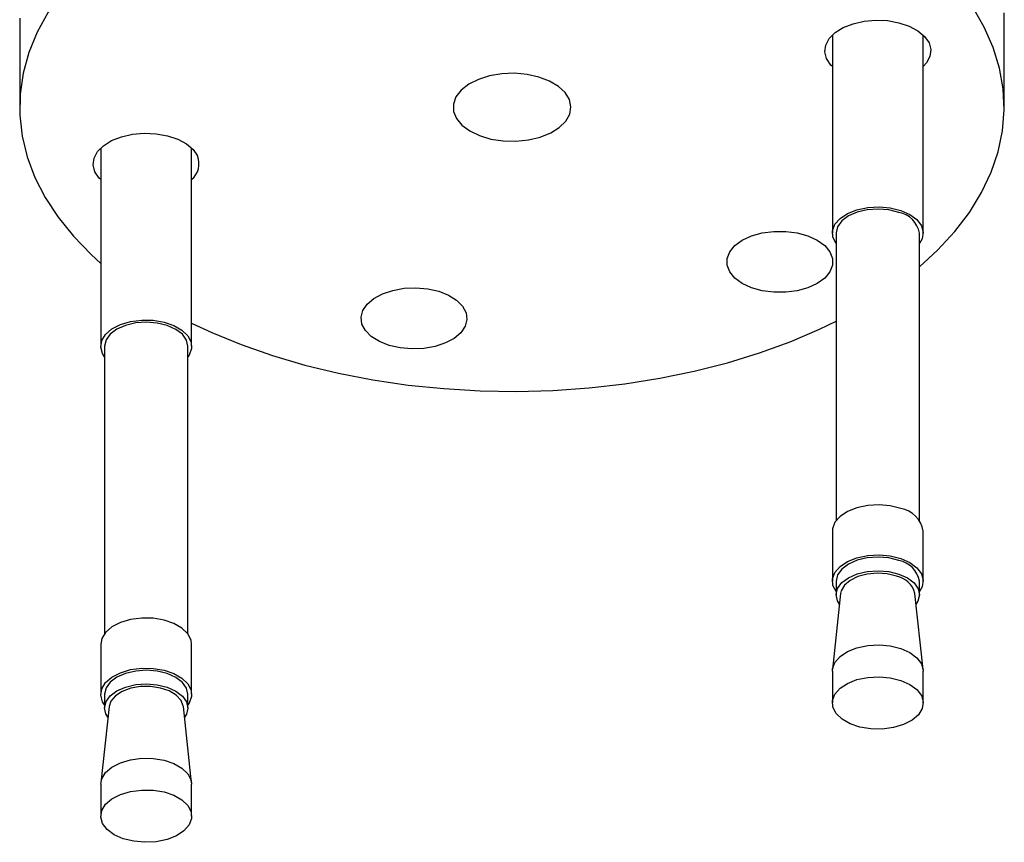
# Model space of a CAD drawing. Header units: millimetres. Extents: x 5 to 589, y 5 to 415.
# Tile 64 of 68: x 564 to 570, y 321 to 326. Entities that reach past the tile are written whole.
import ezdxf

# ---------------------------------------------------------------- set-up
doc = ezdxf.new("R2010")
doc.units = ezdxf.units.MM
doc.layers.add('TRAIT-FORT', color=4, linetype='Continuous', lineweight=25)

msp = doc.modelspace()

# ---------------------------------------------------------------- linework, layer by layer
at = {"layer": 'TRAIT-FORT', "color": 4, "linetype": 'Continuous', "lineweight": 25}
for p, q in [((563.6888, 326.2178), (563.6888, 325.6462)), ((570.1888, 325.6462), (570.1888, 326.2178)), ((569.0536, 326.1238), (569.0536, 324.8153)), ((569.6536, 324.8153), (569.6536, 326.1238)), ((564.224, 325.3767), (564.224, 324.0682)), ((564.824, 324.0682), (564.824, 325.3767)), ((569.0786, 324.8153), (569.0786, 322.9167)), ((569.6286, 322.9167), (569.6286, 324.8153)), ((564.249, 324.0682), (564.249, 322.1696)), ((564.799, 322.1696), (564.799, 324.0682)), ((569.0536, 322.8474), (569.0536, 322.5167)), ((569.6536, 322.5167), (569.6536, 322.8474)), ((569.0786, 322.5167), (569.0786, 322.4269)), ((569.6286, 322.4269), (569.6286, 322.5167)), ((569.1081, 322.4357), (569.0542, 321.9331)), ((569.653, 321.9331), (569.599, 322.4357)), ((564.224, 322.1004), (564.224, 321.7697)), ((564.824, 321.7697), (564.824, 322.1004)), ((569.0536, 321.9223), (569.0536, 321.7125)), ((569.6536, 321.7125), (569.6536, 321.9223)), ((564.249, 321.7697), (564.249, 321.6799)), ((564.799, 321.6799), (564.799, 321.7697)), ((564.2785, 321.6886), (564.2245, 321.186)), ((564.8234, 321.186), (564.7694, 321.6886)), ((564.224, 321.1753), (564.224, 320.9654)), ((564.824, 320.9654), (564.824, 321.1753))]:
    msp.add_line(p, q, dxfattribs=at)
at = {"layer": 'TRAIT-FORT', "color": 4, "linetype": 'Continuous', "lineweight": 25, "flags": 128}
for points in [[(564.6407, 326.9728), (564.4772, 326.8712), (564.3272, 326.7629), (564.1915, 326.6486), (564.0708, 326.5287), (563.9657, 326.404), (563.8769, 326.2752), (563.8047, 326.1429), (563.7498, 326.008), (563.7122, 325.871), (563.6922, 325.7328), (563.69, 325.5942), (563.7055, 325.4558), (563.7387, 325.3185), (563.7894, 325.1829), (563.8572, 325.0499), (563.9419, 324.9202), (564.043, 324.7944), (564.1599, 324.6733), (564.224, 324.6147)], [(569.6286, 324.5931), (569.7483, 324.7031), (569.8613, 324.8254), (569.9583, 324.9523), (570.0388, 325.0829), (570.1024, 325.2166), (570.1488, 325.3527), (570.1775, 325.4903), (570.1886, 325.6288), (570.182, 325.7674), (570.1576, 325.9054), (570.1157, 326.0419), (570.0563, 326.1763), (569.98, 326.3077)], [(563.6889, 326.2351), (563.6888, 326.2178)], [(570.1888, 326.2178), (570.1875, 326.2698)], [(569.0155, 325.9674), (569.0038, 326.0122), (569.0097, 326.0573), (569.0328, 326.1005), (569.072, 326.1397), (569.1253, 326.1729), (569.19, 326.1983), (569.263, 326.2149), (569.3405, 326.2216), (569.4187, 326.2182), (569.4935, 326.2049), (569.5614, 326.1823), (569.6189, 326.1515), (569.663, 326.1141), (569.6917, 326.072), (569.7033, 326.0273), (569.6975, 325.9821), (569.6744, 325.9389), (569.6536, 325.9156)], [(569.0536, 325.9156), (569.0441, 325.9253), (569.0155, 325.9674)], [(566.5718, 325.5719), (566.608, 325.5281), (566.6597, 325.4898), (566.7245, 325.4589), (566.7992, 325.4366), (566.8805, 325.4242), (566.9645, 325.4222), (567.0473, 325.4306), (567.1251, 325.4491), (567.1941, 325.4769), (567.2512, 325.5125), (567.2937, 325.5544), (567.3195, 325.6006), (567.3276, 325.6489), (567.3175, 325.6971), (567.2897, 325.7429), (567.2455, 325.7842), (567.1869, 325.819), (567.1167, 325.8458), (567.0382, 325.8632), (566.9551, 325.8705), (566.8712, 325.8673), (566.7905, 325.8537), (566.7166, 325.8304), (566.6532, 325.7986), (566.6032, 325.7596), (566.5688, 325.7153), (566.5517, 325.6677), (566.5527, 325.6192), (566.5718, 325.5719)], [(564.224, 325.1686), (564.2145, 325.1782), (564.1859, 325.2203), (564.1742, 325.2651), (564.1801, 325.3102), (564.2032, 325.3534), (564.2423, 325.3926), (564.2957, 325.4258), (564.3604, 325.4513), (564.4334, 325.4678), (564.5109, 325.4746), (564.589, 325.4712), (564.6639, 325.4578), (564.7318, 325.4352), (564.7892, 325.4044), (564.8334, 325.3671), (564.862, 325.3249), (564.862, 325.3249)], [(569.0786, 324.7461), (569.0575, 324.7875), (569.0548, 324.8309), (569.0709, 324.8733), (569.1047, 324.912), (569.1542, 324.9447), (569.2162, 324.9693), (569.2869, 324.9842), (569.3617, 324.9884), (569.4361, 324.9818), (569.5052, 324.9648)], [(569.4926, 324.9523), (569.4264, 324.9684), (569.3553, 324.9741), (569.2841, 324.9689), (569.2176, 324.9533), (569.1603, 324.9283), (569.1163, 324.8955), (569.0884, 324.8574), (569.0786, 324.8163), (569.0786, 324.8153)], [(569.5052, 324.9648), (569.5648, 324.9383), (569.6112, 324.9041), (569.6413, 324.8643), (569.6534, 324.8215), (569.6466, 324.7783), (569.6286, 324.7461)], [(568.459, 324.7685), (568.5203, 324.7967), (568.5909, 324.8164), (568.6673, 324.8264), (568.7457, 324.8264), (568.8221, 324.8164), (568.8927, 324.7967), (568.954, 324.7685), (569.0029, 324.7332), (569.0369, 324.6924), (569.0543, 324.6483), (569.0543, 324.603), (569.0369, 324.5589), (569.0029, 324.5182), (568.954, 324.4828), (568.8927, 324.4546), (568.8221, 324.435), (568.7457, 324.4249), (568.6673, 324.4249), (568.5909, 324.435), (568.5203, 324.4546), (568.459, 324.4828), (568.4102, 324.5182), (568.3762, 324.5589), (568.3587, 324.603), (568.3587, 324.6483), (568.3762, 324.6924), (568.4102, 324.7332), (568.459, 324.7685)], [(566.3823, 324.4473), (566.4553, 324.4308), (566.52, 324.4053), (566.5733, 324.3721), (566.6125, 324.3329), (566.6356, 324.2897), (566.6415, 324.2446), (566.6298, 324.1998), (566.6012, 324.1577), (566.557, 324.1203), (566.4996, 324.0896), (566.4317, 324.0669), (566.3568, 324.0536), (566.2786, 324.0502), (566.2011, 324.057), (566.1282, 324.0735), (566.0634, 324.099), (566.0101, 324.1322), (565.9709, 324.1713), (565.9478, 324.2146), (565.942, 324.2597), (565.9536, 324.3044), (565.9823, 324.3465), (566.0264, 324.3839), (566.0839, 324.4147), (566.1518, 324.4373), (566.2267, 324.4507), (566.3048, 324.454), (566.3823, 324.4473)], [(564.249, 323.999), (564.2362, 324.0192), (564.2241, 324.0621), (564.2309, 324.1053), (564.2561, 324.1462), (564.2981, 324.1822), (564.3543, 324.2111), (564.4211, 324.2309), (564.4944, 324.2406), (564.5696, 324.2394), (564.6419, 324.2275), (564.7068, 324.2055), (564.7602, 324.175), (564.7988, 324.1377), (564.8201, 324.0961), (564.8227, 324.0527), (564.8066, 324.0103), (564.799, 323.999)], [(564.799, 324.0682), (564.79, 324.1084), (564.763, 324.1468), (564.7196, 324.1798), (564.6629, 324.2052), (564.5968, 324.2213), (564.5257, 324.227), (564.4544, 324.2218), (564.3879, 324.2062), (564.3307, 324.1812), (564.2867, 324.1485), (564.2588, 324.1103), (564.249, 324.0692), (564.249, 324.0682)], [(564.824, 324.2215), (564.9563, 324.1595), (565.1519, 324.079), (565.3573, 324.0071), (565.5713, 323.9442), (565.7928, 323.8905), (566.0205, 323.8464), (566.2533, 323.8122), (566.4898, 323.788), (566.7287, 323.7739), (566.9688, 323.7701), (567.2087, 323.7765), (567.4472, 323.7931), (567.6829, 323.8198), (567.9145, 323.8565), (568.1408, 323.903), (568.3605, 323.959), (568.5724, 324.0243), (568.7755, 324.0983), (568.9685, 324.1809), (569.0786, 324.234)], [(569.5052, 322.9969), (569.4361, 323.014), (569.3617, 323.0206), (569.2869, 323.0163), (569.2162, 323.0014), (569.1542, 322.9769), (569.1047, 322.9442), (569.0709, 322.9054), (569.0548, 322.863), (569.0536, 322.8474)], [(569.0786, 322.4475), (569.0575, 322.4889), (569.0548, 322.5323), (569.0709, 322.5747), (569.1047, 322.6135), (569.1542, 322.6462), (569.2162, 322.6707), (569.2869, 322.6856), (569.3617, 322.6899), (569.4361, 322.6833), (569.5052, 322.6662)], [(569.4926, 322.6537), (569.4264, 322.6698), (569.3553, 322.6755), (569.2841, 322.6703), (569.2176, 322.6547), (569.1603, 322.6297), (569.1163, 322.597), (569.0884, 322.5588), (569.0786, 322.5177), (569.0786, 322.5167)], [(569.5052, 322.6662), (569.5648, 322.6397), (569.6112, 322.6055), (569.6413, 322.5658), (569.6534, 322.5229), (569.6466, 322.4797), (569.6286, 322.4475)], [(569.1005, 322.3648), (569.0875, 322.3868), (569.0786, 322.4279), (569.0884, 322.469), (569.1163, 322.5072), (569.1603, 322.5399), (569.2176, 322.5649), (569.2841, 322.5805), (569.3553, 322.5857), (569.4264, 322.58), (569.4926, 322.5639)], [(569.4779, 322.5494), (569.416, 322.5643), (569.3495, 322.5689), (569.2833, 322.563), (569.2223, 322.547), (569.1711, 322.5221), (569.1334, 322.4902), (569.112, 322.4535), (569.1081, 322.4357)], [(569.4926, 322.5639), (569.5492, 322.5385), (569.5926, 322.5055), (569.6196, 322.4671), (569.6286, 322.4259), (569.6188, 322.3849), (569.6067, 322.3648)], [(564.824, 322.1004), (564.8201, 322.1282), (564.7988, 322.1698), (564.7602, 322.2071), (564.7068, 322.2377), (564.6419, 322.2596), (564.5696, 322.2716), (564.4944, 322.2727), (564.4211, 322.2631), (564.3543, 322.2432), (564.2981, 322.2144), (564.2561, 322.1784), (564.2309, 322.1374), (564.224, 322.1004)], [(569.0536, 321.9223), (569.0548, 321.9379), (569.0709, 321.9803), (569.1047, 322.0191), (569.1542, 322.0518), (569.2162, 322.0763), (569.2869, 322.0912), (569.3617, 322.0955), (569.4361, 322.0889), (569.5052, 322.0718)], [(569.5052, 322.0718), (569.5648, 322.0453), (569.6112, 322.0111), (569.6413, 321.9714), (569.6534, 321.9285), (569.6536, 321.9223)], [(564.249, 321.7005), (564.2362, 321.7207), (564.2241, 321.7635), (564.2309, 321.8067), (564.2561, 321.8477), (564.2981, 321.8837), (564.3543, 321.9125), (564.4211, 321.9324), (564.4944, 321.942), (564.5696, 321.9409), (564.6419, 321.9289), (564.7068, 321.907), (564.7602, 321.8764), (564.7988, 321.8391), (564.8201, 321.7975), (564.8227, 321.7541), (564.8066, 321.7117), (564.799, 321.7005)], [(564.799, 321.7697), (564.79, 321.8098), (564.763, 321.8482), (564.7196, 321.8812), (564.6629, 321.9067), (564.5968, 321.9228), (564.5257, 321.9284), (564.4544, 321.9233), (564.3879, 321.9077), (564.3307, 321.8826), (564.2867, 321.8499), (564.2588, 321.8117), (564.249, 321.7707), (564.249, 321.7697)], [(569.5052, 321.8619), (569.5648, 321.8354), (569.6112, 321.8012), (569.6413, 321.7615), (569.6534, 321.7186), (569.6466, 321.6754), (569.6215, 321.6345), (569.5795, 321.5985), (569.5233, 321.5696), (569.4564, 321.5498), (569.3831, 321.5401), (569.3079, 321.5413), (569.2356, 321.5532), (569.1707, 321.5752), (569.1173, 321.6057), (569.0788, 321.643), (569.0575, 321.6846), (569.0548, 321.728), (569.0709, 321.7704), (569.1047, 321.8092), (569.1542, 321.8419), (569.2162, 321.8664), (569.2869, 321.8813), (569.3617, 321.8856), (569.4361, 321.879), (569.5052, 321.8619)], [(564.2709, 321.6177), (564.2579, 321.6397), (564.249, 321.6809), (564.2588, 321.7219), (564.2867, 321.7601), (564.3307, 321.7928), (564.3879, 321.8178), (564.4544, 321.8335), (564.5257, 321.8386), (564.5968, 321.833), (564.6629, 321.8169), (564.7196, 321.7914), (564.763, 321.7584), (564.79, 321.72), (564.7989, 321.6789), (564.7891, 321.6378), (564.777, 321.6177)], [(564.7694, 321.6886), (564.769, 321.6919), (564.7543, 321.7296), (564.7225, 321.7636), (564.676, 321.7915), (564.6182, 321.811), (564.5534, 321.8208), (564.4864, 321.8202), (564.4223, 321.8091), (564.3656, 321.7885), (564.3207, 321.7598), (564.2909, 321.7252), (564.2785, 321.6886)], [(564.224, 321.1753), (564.2309, 321.2123), (564.2561, 321.2532), (564.2981, 321.2893), (564.3543, 321.3181), (564.4211, 321.338), (564.4944, 321.3476), (564.5696, 321.3464), (564.6419, 321.3345), (564.7068, 321.3126), (564.7602, 321.282), (564.7988, 321.2447), (564.8201, 321.2031), (564.824, 321.1753)], [(564.3723, 320.8159), (564.3127, 320.8424), (564.2664, 320.8766), (564.2362, 320.9164), (564.2241, 320.9592), (564.2309, 321.0025), (564.2561, 321.0434), (564.2981, 321.0794), (564.3543, 321.1082), (564.4211, 321.1281), (564.4944, 321.1377), (564.5696, 321.1366), (564.6419, 321.1246), (564.7068, 321.1027), (564.7602, 321.0721), (564.7988, 321.0348), (564.8201, 320.9932), (564.8227, 320.9498), (564.8066, 320.9074), (564.7728, 320.8687), (564.7233, 320.836), (564.6613, 320.8114), (564.5906, 320.7965), (564.5158, 320.7923), (564.4415, 320.7989), (564.3723, 320.8159)]]:
    msp.add_lwpolyline(points, dxfattribs=at)
at = {"layer": 'TRAIT-FORT', "color": 4, "linetype": 'Continuous', "lineweight": 25}
for centre, radius, start, end in [((564.7379, 325.2723), 0.1348, 309.6634, 22.96706), ((569.4621, 324.786), 0.1691, 9.98178, 79.61252), ((569.475, 322.8186), 0.1809, 9.19027, 80.40404), ((569.4621, 322.4874), 0.1691, 9.98178, 79.61252), ((569.4493, 322.3976), 0.1545, 14.27596, 79.35534)]:
    msp.add_arc(centre, radius, start, end, dxfattribs=at)

doc.saveas('drawing.dxf')
